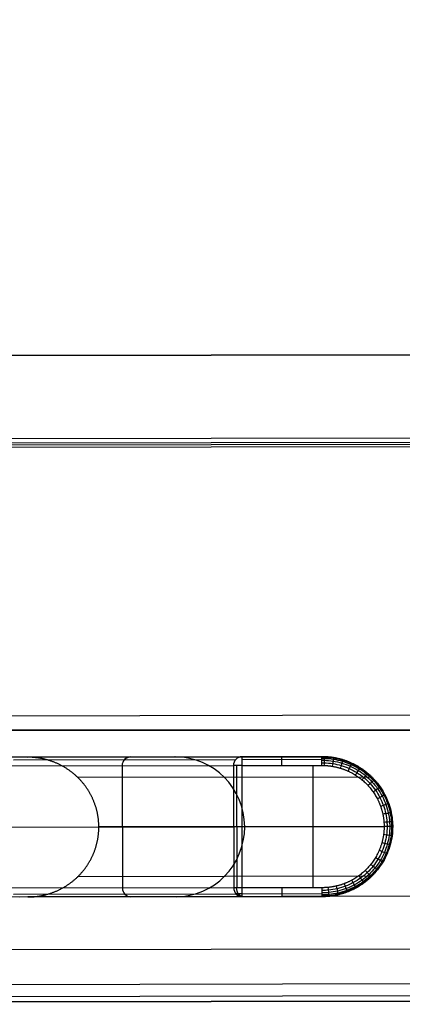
# Model space of a CAD drawing. Header units: millimetres. Extents: x -952 to 954, y -378 to 387.
# Tile 3 of 24: x -639 to -569, y -378 to -199. Entities that reach past the tile are written whole.
import ezdxf

# ---------------------------------------------------------------- set-up
doc = ezdxf.new("R2010")
doc.units = ezdxf.units.MM
doc.header["$MEASUREMENT"] = 0
doc.layers.add('Leather mattress', color=7, linetype='Continuous', true_color=0xbc9765)
doc.layers.add('Level daybed', color=7, linetype='Continuous', true_color=0x3234a1)

msp = doc.modelspace()

# ---------------------------------------------------------------- linework, layer by layer
at = {"layer": 'Leather mattress'}
for points, weights, knots in [([(-846.64, -327.98, 347.09), (-6.63, -327.98, 347.09), (833.38, -327.98, 347.09), (883.38, -327.98, 347.09), (883.38, -277.98, 347.09), (883.38, 2.67, 347.09), (883.38, 283.32, 347.09), (883.38, 333.32, 347.09), (833.38, 333.32, 347.09), (-6.63, 333.32, 347.09), (-846.64, 333.32, 347.09), (-896.64, 333.32, 347.09), (-896.64, 283.32, 347.09), (-896.64, 2.67, 347.09), (-896.64, -277.98, 347.09), (-896.64, -327.98, 347.09), (-846.64, -327.98, 347.09)], [1, 1, 1, 0.707106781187, 1, 1, 1, 0.707106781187, 1, 1, 1, 0.707106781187, 1, 1, 1, 0.707106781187, 1], [9793.823616, 9793.823616, 9793.823616, 11473.838665, 11473.838665, 11552.378481, 11552.378481, 12113.684382, 12113.684382, 12192.224198, 12192.224198, 13872.239247, 13872.239247, 13950.779064, 13950.779064, 14512.084964, 14512.084964, 14590.624781, 14590.624781, 14590.624781]), ([(-846.64, -327.98, 397.09), (-6.63, -327.98, 397.09), (833.38, -327.98, 397.09), (883.38, -327.98, 397.09), (883.38, -277.98, 397.09), (883.38, 2.67, 397.09), (883.38, 283.32, 397.09), (883.38, 333.32, 397.09), (833.38, 333.32, 397.09), (-6.63, 333.32, 397.09), (-846.64, 333.32, 397.09), (-896.64, 333.32, 397.09), (-896.64, 283.32, 397.09), (-896.64, 2.67, 397.09), (-896.64, -277.98, 397.09), (-896.64, -327.98, 397.09), (-846.64, -327.98, 397.09)], [1, 1, 1, 0.707106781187, 1, 1, 1, 0.707106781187, 1, 1, 1, 0.707106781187, 1, 1, 1, 0.707106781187, 1], [9793.823616, 9793.823616, 9793.823616, 11473.838665, 11473.838665, 11552.378481, 11552.378481, 12113.684382, 12113.684382, 12192.224198, 12192.224198, 13872.239247, 13872.239247, 13950.779064, 13950.779064, 14512.084964, 14512.084964, 14590.624781, 14590.624781, 14590.624781]), ([(-846.64, -327.98, 372.09), (-896.64, -327.98, 372.09), (-896.64, -277.98, 372.09), (-896.64, 2.67, 372.09), (-896.64, 283.32, 372.09), (-896.64, 333.32, 372.09), (-846.64, 333.32, 372.09), (-6.63, 333.32, 372.09), (833.38, 333.32, 372.09), (883.38, 333.32, 372.09), (883.38, 283.32, 372.09), (883.38, 2.67, 372.09), (883.38, -277.98, 372.09), (883.38, -327.98, 372.09), (833.38, -327.98, 372.09), (-6.63, -327.98, 372.09), (-846.64, -327.98, 372.09)], [1, 0.707106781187, 1, 1, 1, 0.707106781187, 1, 1, 1, 0.707106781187, 1, 1, 1, 0.707106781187, 1, 1, 1], [-14590.624781, -14590.624781, -14590.624781, -14512.084964, -14512.084964, -13950.779064, -13950.779064, -13872.239247, -13872.239247, -12192.224198, -12192.224198, -12113.684382, -12113.684382, -11552.378481, -11552.378481, -11473.838665, -11473.838665, -9793.823616, -9793.823616, -9793.823616])]:
    msp.add_rational_spline(points, weights, degree=2, knots=knots, dxfattribs=at)
at = {"layer": 'Level daybed'}
for p, q in [((-849.82, -260.24, 321.44), (851.98, -257.24, 321.44)), ((-849.82, -260.24, 333.74), (851.98, -257.24, 333.74)), ((851.98, -257.24, 327.59), (-849.82, -260.24, 327.59)), ((-949.75, -276.68, 346.44), (951.97, -273.34, 346.44)), ((-948.21, -277.08, 346.84), (950.44, -273.74, 346.84)), ((-849.79, -276.11, 346.04), (852.01, -273.12, 346.04)), ((-849, -275.32, 334.65), (851.21, -272.32, 334.65)), ((-948.13, -325.89, 346.84), (950.52, -322.55, 346.84)), ((-598.29, -332.82, 18.22), (-638.75, -332.89, 247.72)), ((-598.29, -332.82, 18.22), (-638.75, -332.89, 247.72)), ((-637.24, -332.89, 321.44), (-583.78, -332.8, 18.22)), ((-637.24, -332.89, 321.44), (-583.78, -332.8, 18.22)), ((-610.51, -332.84, 169.83), (-625.02, -332.87, 169.83)), ((-583.78, -332.8, 18.22), (-598.29, -332.82, 18.22)), ((-583.78, -332.8, 18.22), (-598.29, -332.82, 18.22)), ((-637.24, -332.89, 321.44), (-645.34, -332.9, 321.44)), ((-640.31, -334.48, 247.44), (-599.85, -334.41, 17.95)), ((-640.31, -334.48, 247.44), (-599.85, -334.41, 17.95)), ((-639.86, -333.36, 247.52), (-599.39, -333.29, 18.03)), ((-620.08, -334.45, 132.7), (-620.04, -356.67, 132.7)), ((-599.85, -334.41, 17.95), (-599.81, -356.64, 17.95)), ((-599.85, -334.41, 17.95), (-599.81, -356.64, 17.95)), ((-599.3, -334.41, 17.01), (-599.26, -356.63, 17.01)), ((-598.28, -333.29, 17.1), (-583.78, -333.26, 17.1)), ((-598.28, -334.41, 16.64), (-583.77, -334.38, 16.64)), ((-598.28, -334.41, 16.64), (-583.77, -334.38, 16.64)), ((-598.24, -356.63, 16.64), (-598.28, -334.41, 16.64)), ((-598.24, -356.63, 16.64), (-598.28, -334.41, 16.64)), ((-585.35, -356.61, 16.64), (-585.39, -334.39, 16.64)), ((-574.69, -336.5, 18.42), (-628.12, -336.59, 321.44)), ((-640.29, -345.59, 247.44), (-599.83, -345.52, 17.95)), ((-570.91, -345.47, 18.5), (-624.32, -345.57, 321.44)), ((-570.91, -345.47, 18.5), (-624.32, -345.57, 321.44)), ((-598.26, -345.52, 16.64), (-572.47, -345.48, 16.64)), ((902.95, -355.58, 321.44), (-900.44, -358.75, 321.44)), ((-628.09, -354.55, 321.44), (-574.66, -354.46, 18.42)), ((-599.81, -356.64, 17.95), (-640.27, -356.71, 247.44)), ((-599.81, -356.64, 17.95), (-640.27, -356.71, 247.44)), ((-599.35, -357.76, 18.03), (-639.81, -357.83, 247.52)), ((-583.74, -356.61, 16.64), (-598.24, -356.63, 16.64)), ((-583.74, -356.61, 16.64), (-598.24, -356.63, 16.64)), ((-583.73, -357.73, 17.1), (-598.24, -357.76, 17.1)), ((-637.2, -358.29, 321.44), (-657.87, -358.33, 321.44)), ((-638.71, -358.29, 247.72), (-598.24, -358.22, 18.22)), ((-638.71, -358.29, 247.72), (-598.24, -358.22, 18.22)), ((-583.73, -358.2, 18.22), (-637.2, -358.29, 321.44)), ((-583.73, -358.2, 18.22), (-637.2, -358.29, 321.44)), ((-610.47, -358.24, 169.83), (-624.97, -358.27, 169.83)), ((-620.8, -358.26, 146.17), (-620.8, -358.26, 228.45)), ((-598.24, -358.22, 18.22), (-583.73, -358.2, 18.22)), ((-598.24, -358.22, 18.22), (-583.73, -358.2, 18.22)), ((-900.43, -368.28, 330.96), (902.97, -365.1, 330.96)), ((-900.42, -374.63, 346.84), (902.98, -371.45, 346.84)), ((902.99, -373.7, 345.91), (-900.41, -376.87, 345.91)), ((-900.41, -377.8, 340.49), (902.99, -374.63, 340.49)), ((902.99, -374.63, 343.66), (-900.41, -377.8, 343.66)), ((902.99, -374.63, 342.07), (-900.41, -377.8, 342.07))]:
    msp.add_line(p, q, dxfattribs=at)
at = {"layer": 'Level daybed', "extrusion": (-0.173648, -0.000305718, 0.984808)}
for centre, radius, start, end in [((333.35, -586.61, 238.46), 1.59, 180, 270), ((344.47, -572.32, 272.39), 12.7, 90, 180), ((333.35, -586.61, 121.94), 1.59, 180, 270), ((344.47, -572.32, 272.39), 12.7, 360, 90), ((355.58, -586.61, 238.46), 1.59, 270, 0), ((355.58, -586.61, 121.94), 1.59, 270, 0), ((355.58, -586.61, 121.94), 1.59, 270, 0)]:
    msp.add_arc(centre, radius, start, end, dxfattribs=at)
at = {"layer": 'Level daybed', "extrusion": (0.999998, 0.001761, 0)}
for centre, start, end in [((-333.35, 18.22, -598.87), 270, 0), ((-333.35, 18.22, -591.62), 270, 0), ((-333.35, 18.22, -584.36), 270, 0), ((-333.35, 18.22, -584.36), 270, 0), ((-355.58, 18.22, -591.62), 180, 270), ((-355.58, 18.22, -584.36), 180, 270), ((-355.58, 18.22, -584.36), 180, 270)]:
    msp.add_arc(centre, 1.59, start, end, dxfattribs=at)
at = {"layer": 'Level daybed', "extrusion": (-0.001761, 0.999998, 0)}
for centre, radius, start, end in [((598.87, 18.22, -333.35), 1.59, 270, 350), ((598.87, 18.22, -344.47), 1.59, 270, 350), ((573.08, 18.22, -344.47), 1.59, 170, 270), ((573.08, 18.22, -344.47), 1.59, 170, 270), ((598.87, 18.22, -355.58), 1.59, 270, 350), ((598.87, 18.22, -355.58), 1.59, 270, 350), ((598.87, 18.22, -356.66), 1.17, 270, 350)]:
    msp.add_arc(centre, radius, start, end, dxfattribs=at)
at = {"layer": 'Level daybed', "extrusion": (0.766043, 0.001349, -0.642788)}
msp.add_arc((-355.58, -370.99, -470.48), 1.59, 180, 270, dxfattribs=at)
at = {"layer": 'Level daybed', "extrusion": (0.999998, 0.001761, -4.37096e-15)}
msp.add_arc((-355.58, 18.22, -598.87), 1.59, 180, 270, dxfattribs=at)
msp.add_arc((-355.58, 18.22, -598.87), 1.59, 180, 270, dxfattribs=at)
at = {"layer": 'Level daybed'}
for points, degree, knots in [([(-570.91, -345.47, 18.5), (-570.91, -343.48, 18.5), (-571.31, -341.48, 18.49), (-572.11, -339.59, 18.48), (-574.41, -336.22, 18.43), (-577.83, -333.96, 18.35), (-579.74, -333.18, 18.31), (-581.76, -332.79, 18.27), (-583.78, -332.8, 18.22)], 5, [3.141593, 3.141593, 3.141593, 3.141593, 3.141593, 3.141593, 3.926991, 3.926991, 3.926991, 4.712389, 4.712389, 4.712389, 4.712389, 4.712389, 4.712389]), ([(-570.91, -345.47, 18.5), (-570.91, -343.48, 18.5), (-571.31, -341.48, 18.49), (-572.11, -339.59, 18.48), (-574.41, -336.22, 18.43), (-577.83, -333.96, 18.35), (-579.74, -333.18, 18.31), (-581.76, -332.79, 18.27), (-583.78, -332.8, 18.22)], 5, [3.141593, 3.141593, 3.141593, 3.141593, 3.141593, 3.141593, 3.926991, 3.926991, 3.926991, 4.712389, 4.712389, 4.712389, 4.712389, 4.712389, 4.712389]), ([(-583.35, -332.8, 18.23), (-583.35, -332.8, 18.07), (-583.35, -332.83, 17.9), (-583.35, -332.93, 17.58), (-583.35, -333, 17.43), (-583.36, -333.2, 17.16), (-583.36, -333.32, 17.04), (-583.37, -333.59, 16.84), (-583.38, -333.74, 16.77), (-583.39, -334.05, 16.66), (-583.39, -334.22, 16.64), (-583.4, -334.39, 16.64)], 3, [0, 0, 0, 0, 0.2, 0.2, 0.4, 0.4, 0.6, 0.6, 0.8, 0.8, 0.999998, 0.999998, 0.999998, 0.999998]), ([(-624.32, -345.57, 321.44), (-624.33, -343.57, 321.44), (-624.73, -341.58, 321.44), (-625.53, -339.69, 321.44), (-627.84, -336.32, 321.44), (-631.27, -334.05, 321.44), (-633.19, -333.27, 321.44), (-635.22, -332.89, 321.44), (-637.24, -332.89, 321.44)], 5, [3.141593, 3.141593, 3.141593, 3.141593, 3.141593, 3.141593, 3.926991, 3.926991, 3.926991, 4.712389, 4.712389, 4.712389, 4.712389, 4.712389, 4.712389]), ([(-583.78, -332.87, 17.73), (-583.64, -332.87, 17.74), (-583.49, -332.87, 17.74), (-582.78, -332.89, 17.75), (-582.21, -332.94, 17.76), (-581.09, -333.12, 17.78), (-580.53, -333.25, 17.79), (-579.44, -333.58, 17.81), (-578.91, -333.77, 17.81), (-577.87, -334.24, 17.83), (-577.36, -334.51, 17.84), (-576.4, -335.11, 17.86), (-575.94, -335.44, 17.86), (-575.06, -336.17, 17.88), (-574.64, -336.56, 17.89), (-573.87, -337.39, 17.9), (-573.51, -337.83, 17.91), (-572.86, -338.76, 17.92), (-572.57, -339.25, 17.92), (-572.05, -340.25, 17.93), (-571.82, -340.78, 17.93), (-571.44, -341.84, 17.94), (-571.29, -342.39, 17.94), (-571.06, -343.5, 17.95), (-570.98, -344.06, 17.95), (-570.92, -344.91, 17.95), (-570.91, -345.19, 17.95), (-570.91, -345.47, 17.95)], 3, [157.079633, 157.079633, 157.079633, 157.079633, 160.421753, 160.421753, 173.790232, 173.790232, 187.158711, 187.158711, 200.527191, 200.527191, 213.89567, 213.89567, 227.264149, 227.264149, 240.632629, 240.632629, 254.001108, 254.001108, 267.369588, 267.369588, 280.738067, 280.738067, 294.106546, 294.106546, 307.475026, 307.475026, 314.159265, 314.159265, 314.159265, 314.159265]), ([(-583.78, -333.1, 17.29), (-583.64, -333.1, 17.29), (-583.5, -333.1, 17.29), (-582.8, -333.11, 17.3), (-582.24, -333.16, 17.31), (-581.13, -333.34, 17.32), (-580.59, -333.46, 17.33), (-579.51, -333.78, 17.34), (-578.99, -333.97, 17.34), (-577.96, -334.43, 17.35), (-577.47, -334.69, 17.36), (-576.52, -335.28, 17.37), (-576.06, -335.61, 17.38), (-575.19, -336.32, 17.39), (-574.79, -336.7, 17.39), (-574.02, -337.52, 17.4), (-573.67, -337.95, 17.4), (-573.03, -338.87, 17.41), (-572.74, -339.34, 17.41), (-572.22, -340.34, 17.42), (-572, -340.85, 17.42), (-571.62, -341.9, 17.43), (-571.47, -342.44, 17.43), (-571.24, -343.53, 17.43), (-571.17, -344.08, 17.43), (-571.11, -344.92, 17.43), (-571.1, -345.19, 17.43), (-571.1, -345.47, 17.43)], 3, [157.079633, 157.079633, 157.079633, 157.079633, 160.421753, 160.421753, 173.790232, 173.790232, 187.158711, 187.158711, 200.527191, 200.527191, 213.89567, 213.89567, 227.264149, 227.264149, 240.632629, 240.632629, 254.001108, 254.001108, 267.369588, 267.369588, 280.738067, 280.738067, 294.106546, 294.106546, 307.475026, 307.475026, 314.159265, 314.159265, 314.159265, 314.159265]), ([(-583.78, -333.45, 16.94), (-583.64, -333.45, 16.94), (-583.5, -333.45, 16.94), (-582.82, -333.47, 16.95), (-582.28, -333.51, 16.95), (-581.21, -333.68, 16.95), (-580.67, -333.8, 16.96), (-579.63, -334.11, 16.96), (-579.12, -334.3, 16.97), (-578.12, -334.75, 16.97), (-577.64, -335, 16.97), (-576.72, -335.57, 16.98), (-576.27, -335.89, 16.98), (-575.43, -336.58, 16.99), (-575.04, -336.95, 16.99), (-574.3, -337.75, 16.99), (-573.95, -338.17, 16.99), (-573.33, -339.06, 17), (-573.04, -339.52, 17), (-572.54, -340.48, 17), (-572.33, -340.98, 17), (-571.96, -342, 17.01), (-571.82, -342.52, 17.01), (-571.59, -343.58, 17.01), (-571.52, -344.12, 17.01), (-571.46, -344.93, 17.01), (-571.45, -345.2, 17.01), (-571.45, -345.47, 17.01)], 3, [157.079633, 157.079633, 157.079633, 157.079633, 160.421753, 160.421753, 173.790232, 173.790232, 187.158711, 187.158711, 200.527191, 200.527191, 213.89567, 213.89567, 227.264149, 227.264149, 240.632629, 240.632629, 254.001108, 254.001108, 267.369588, 267.369588, 280.738067, 280.738067, 294.106546, 294.106546, 307.475026, 307.475026, 314.159265, 314.159265, 314.159265, 314.159265]), ([(-583.78, -333.89, 16.72), (-583.64, -333.89, 16.72), (-583.51, -333.89, 16.72), (-582.86, -333.91, 16.72), (-582.33, -333.96, 16.72), (-581.3, -334.12, 16.72), (-580.79, -334.24, 16.72), (-579.78, -334.54, 16.72), (-579.29, -334.72, 16.72), (-578.33, -335.16, 16.72), (-577.87, -335.4, 16.72), (-576.98, -335.95, 16.73), (-576.55, -336.26, 16.73), (-575.75, -336.93, 16.73), (-575.37, -337.28, 16.73), (-574.66, -338.05, 16.73), (-574.33, -338.46, 16.73), (-573.73, -339.31, 16.73), (-573.46, -339.76, 16.73), (-572.98, -340.68, 16.73), (-572.77, -341.16, 16.73), (-572.42, -342.14, 16.73), (-572.28, -342.64, 16.73), (-572.06, -343.66, 16.73), (-571.99, -344.18, 16.73), (-571.94, -344.95, 16.73), (-571.93, -345.21, 16.73), (-571.93, -345.47, 16.73)], 3, [157.079633, 157.079633, 157.079633, 157.079633, 160.421753, 160.421753, 173.790232, 173.790232, 187.158711, 187.158711, 200.527191, 200.527191, 213.89567, 213.89567, 227.264149, 227.264149, 240.632629, 240.632629, 254.001108, 254.001108, 267.369588, 267.369588, 280.738067, 280.738067, 294.106546, 294.106546, 307.475026, 307.475026, 314.159265, 314.159265, 314.159265, 314.159265]), ([(-583.77, -334.38, 16.64), (-582, -334.38, 16.64), (-580.23, -334.72, 16.64), (-578.55, -335.4, 16.64), (-575.54, -337.38, 16.64), (-573.52, -340.33, 16.64), (-572.83, -341.98, 16.64), (-572.47, -343.73, 16.64), (-572.47, -345.48, 16.64)], 5, [1.570796, 1.570796, 1.570796, 1.570796, 1.570796, 1.570796, 2.356194, 2.356194, 2.356194, 3.141593, 3.141593, 3.141593, 3.141593, 3.141593, 3.141593]), ([(-583.77, -334.38, 16.64), (-582, -334.38, 16.64), (-580.23, -334.72, 16.64), (-578.55, -335.4, 16.64), (-575.54, -337.38, 16.64), (-573.52, -340.33, 16.64), (-572.83, -341.98, 16.64), (-572.47, -343.73, 16.64), (-572.47, -345.48, 16.64)], 5, [1.570796, 1.570796, 1.570796, 1.570796, 1.570796, 1.570796, 2.356194, 2.356194, 2.356194, 3.141593, 3.141593, 3.141593, 3.141593, 3.141593, 3.141593]), ([(-581.64, -332.97, 18.27), (-581.64, -332.96, 18.1), (-581.64, -332.99, 17.93), (-581.66, -333.08, 17.61), (-581.67, -333.16, 17.45), (-581.7, -333.35, 17.18), (-581.72, -333.46, 17.05), (-581.77, -333.73, 16.85), (-581.79, -333.88, 16.77), (-581.84, -334.2, 16.66), (-581.87, -334.37, 16.64), (-581.9, -334.53, 16.64)], 3, [0.0000001, 0.0000001, 0.0000001, 0.0000001, 0.2, 0.2, 0.4, 0.4, 0.6, 0.6, 0.8, 0.8, 0.999998, 0.999998, 0.999998, 0.999998]), ([(-579.97, -333.36, 18.31), (-579.97, -333.35, 18.14), (-579.97, -333.37, 17.96), (-580, -333.46, 17.63), (-580.02, -333.53, 17.47), (-580.08, -333.71, 17.19), (-580.11, -333.83, 17.06), (-580.19, -334.09, 16.86), (-580.24, -334.24, 16.77), (-580.33, -334.55, 16.67), (-580.38, -334.71, 16.64), (-580.43, -334.88, 16.64)], 3, [0.0000001, 0.0000001, 0.0000001, 0.0000001, 0.2, 0.2, 0.4, 0.4, 0.6, 0.6, 0.8, 0.8, 0.999999, 0.999999, 0.999999, 0.999999]), ([(-578.37, -333.97, 18.34), (-578.36, -333.95, 18.17), (-578.37, -333.97, 17.99), (-578.41, -334.05, 17.66), (-578.44, -334.11, 17.49), (-578.51, -334.29, 17.2), (-578.56, -334.4, 17.07), (-578.68, -334.65, 16.86), (-578.74, -334.79, 16.78), (-578.88, -335.09, 16.67), (-578.95, -335.25, 16.64), (-579.02, -335.41, 16.64)], 3, [0, 0, 0, 0, 0.2, 0.2, 0.4, 0.4, 0.6, 0.6, 0.8, 0.8, 0.9999998, 0.9999998, 0.9999998, 0.9999998]), ([(-576.86, -334.78, 18.37), (-576.85, -334.76, 18.2), (-576.86, -334.78, 18.02), (-576.9, -334.85, 17.68), (-576.94, -334.91, 17.51), (-577.04, -335.07, 17.22), (-577.11, -335.17, 17.09), (-577.25, -335.4, 16.87), (-577.34, -335.54, 16.78), (-577.51, -335.82, 16.67), (-577.61, -335.97, 16.64), (-577.7, -336.12, 16.64)], 3, [0, 0, 0, 0, 0.2, 0.2, 0.4, 0.4, 0.6, 0.6, 0.8, 0.8, 0.9999999, 0.9999999, 0.9999999, 0.9999999]), ([(-575.48, -335.78, 18.4), (-575.47, -335.77, 18.23), (-575.47, -335.77, 18.05), (-575.52, -335.84, 17.7), (-575.57, -335.89, 17.53), (-575.69, -336.03, 17.23), (-575.76, -336.13, 17.09), (-575.94, -336.34, 16.87), (-576.04, -336.46, 16.79), (-576.26, -336.72, 16.67), (-576.37, -336.86, 16.64), (-576.49, -337, 16.64)], 3, [0.0000001, 0.0000001, 0.0000001, 0.0000001, 0.2, 0.2, 0.4, 0.4, 0.6, 0.6, 0.8, 0.8, 0.9999993, 0.9999993, 0.9999993, 0.9999993]), ([(-574.24, -336.96, 18.43), (-574.23, -336.94, 18.25), (-574.23, -336.95, 18.07), (-574.29, -337, 17.72), (-574.34, -337.05, 17.55), (-574.47, -337.17, 17.24), (-574.56, -337.25, 17.1), (-574.77, -337.44, 16.88), (-574.89, -337.55, 16.79), (-575.14, -337.78, 16.67), (-575.27, -337.9, 16.64), (-575.4, -338.03, 16.64)], 3, [0.0000002, 0.0000002, 0.0000002, 0.0000002, 0.2, 0.2, 0.4, 0.4, 0.6, 0.6, 0.8, 0.8, 0.9999984, 0.9999984, 0.9999984, 0.9999984]), ([(-573.18, -338.29, 18.45), (-573.15, -338.27, 18.27), (-573.16, -338.28, 18.09), (-573.22, -338.32, 17.73), (-573.27, -338.36, 17.56), (-573.43, -338.46, 17.25), (-573.52, -338.53, 17.11), (-573.75, -338.69, 16.88), (-573.89, -338.79, 16.79), (-574.17, -338.98, 16.67), (-574.31, -339.09, 16.64), (-574.46, -339.19, 16.64)], 3, [0.0000003, 0.0000003, 0.0000003, 0.0000003, 0.2, 0.2, 0.4, 0.4, 0.6, 0.6, 0.8, 0.8, 0.9999978, 0.9999978, 0.9999978, 0.9999978]), ([(-572.3, -339.75, 18.47), (-572.27, -339.73, 18.29), (-572.28, -339.74, 18.11), (-572.34, -339.77, 17.75), (-572.4, -339.8, 17.57), (-572.56, -339.88, 17.26), (-572.67, -339.94, 17.12), (-572.92, -340.07, 16.88), (-573.06, -340.14, 16.79), (-573.37, -340.3, 16.67), (-573.53, -340.38, 16.64), (-573.69, -340.47, 16.64)], 3, [0.0000004, 0.0000004, 0.0000004, 0.0000004, 0.2, 0.2, 0.4, 0.4, 0.6, 0.6, 0.8, 0.8, 0.9999977, 0.9999977, 0.9999977, 0.9999977]), ([(-571.63, -341.31, 18.49), (-571.6, -341.3, 18.3), (-571.6, -341.3, 18.12), (-571.66, -341.32, 17.76), (-571.72, -341.34, 17.58), (-571.9, -341.4, 17.26), (-572.01, -341.44, 17.12), (-572.28, -341.54, 16.89), (-572.43, -341.59, 16.79), (-572.76, -341.71, 16.67), (-572.93, -341.77, 16.64), (-573.1, -341.83, 16.64)], 3, [0.0000003, 0.0000003, 0.0000003, 0.0000003, 0.2, 0.2, 0.4, 0.4, 0.6, 0.6, 0.8, 0.8, 0.9999983, 0.9999983, 0.9999983, 0.9999983]), ([(-571.17, -342.94, 18.5), (-571.14, -342.94, 18.31), (-571.14, -342.94, 18.13), (-571.2, -342.95, 17.76), (-571.27, -342.96, 17.59), (-571.45, -343, 17.27), (-571.57, -343.03, 17.13), (-571.84, -343.08, 16.89), (-572, -343.12, 16.8), (-572.34, -343.19, 16.67), (-572.52, -343.22, 16.64), (-572.7, -343.26, 16.64)], 3, [0.0000001, 0.0000001, 0.0000001, 0.0000001, 0.2, 0.2, 0.4, 0.4, 0.6, 0.6, 0.8, 0.8, 0.9999993, 0.9999993, 0.9999993, 0.9999993]), ([(-570.94, -344.62, 18.5), (-570.91, -344.62, 18.32), (-570.91, -344.62, 18.13), (-570.97, -344.63, 17.77), (-571.03, -344.63, 17.59), (-571.22, -344.64, 17.27), (-571.34, -344.65, 17.13), (-571.62, -344.67, 16.89), (-571.78, -344.68, 16.8), (-572.13, -344.71, 16.67), (-572.31, -344.72, 16.64), (-572.5, -344.73, 16.64)], 3, [0, 0, 0, 0, 0.2, 0.2, 0.4, 0.4, 0.6, 0.6, 0.8, 0.8, 1, 1, 1, 1]), ([(-637.2, -358.29, 321.44), (-635.17, -358.29, 321.44), (-633.15, -357.89, 321.44), (-631.23, -357.1, 321.44), (-627.8, -354.83, 321.44), (-625.51, -351.45, 321.44), (-624.71, -349.56, 321.44), (-624.32, -347.56, 321.44), (-624.32, -345.57, 321.44)], 5, [4.712389, 4.712389, 4.712389, 4.712389, 4.712389, 4.712389, 5.497787, 5.497787, 5.497787, 6.283185, 6.283185, 6.283185, 6.283185, 6.283185, 6.283185]), ([(-572.47, -345.48, 16.64), (-572.47, -347.22, 16.64), (-572.81, -348.97, 16.64), (-573.51, -350.62, 16.64), (-575.52, -353.58, 16.64), (-578.51, -355.57, 16.64), (-580.19, -356.26, 16.64), (-581.96, -356.6, 16.64), (-583.74, -356.61, 16.64)], 5, [0, 0, 0, 0, 0, 0, 0.785398, 0.785398, 0.785398, 1.570796, 1.570796, 1.570796, 1.570796, 1.570796, 1.570796]), ([(-572.47, -345.48, 16.64), (-572.47, -347.22, 16.64), (-572.81, -348.97, 16.64), (-573.51, -350.62, 16.64), (-575.52, -353.58, 16.64), (-578.51, -355.57, 16.64), (-580.19, -356.26, 16.64), (-581.96, -356.6, 16.64), (-583.74, -356.61, 16.64)], 5, [0, 0, 0, 0, 0, 0, 0.785398, 0.785398, 0.785398, 1.570796, 1.570796, 1.570796, 1.570796, 1.570796, 1.570796]), ([(-583.73, -358.2, 18.22), (-581.71, -358.19, 18.27), (-579.7, -357.8, 18.31), (-577.78, -357.01, 18.35), (-574.37, -354.74, 18.43), (-572.09, -351.36, 18.48), (-571.3, -349.46, 18.49), (-570.9, -347.47, 18.5), (-570.91, -345.47, 18.5)], 5, [4.712389, 4.712389, 4.712389, 4.712389, 4.712389, 4.712389, 5.497787, 5.497787, 5.497787, 6.283185, 6.283185, 6.283185, 6.283185, 6.283185, 6.283185]), ([(-570.91, -345.47, 17.95), (-570.91, -346.04, 17.95), (-570.94, -346.6, 17.95), (-571.1, -347.73, 17.95), (-571.21, -348.28, 17.94), (-571.51, -349.37, 17.94), (-571.7, -349.91, 17.94), (-572.15, -350.95, 17.93), (-572.41, -351.46, 17.92), (-572.99, -352.43, 17.91), (-573.32, -352.89, 17.91), (-574.03, -353.78, 17.9), (-574.41, -354.2, 17.89), (-575.24, -354.98, 17.88), (-575.68, -355.35, 17.87), (-576.6, -356.01, 17.85), (-577.08, -356.31, 17.84), (-578.08, -356.85, 17.83), (-578.6, -357.09, 17.82), (-579.67, -357.49, 17.8), (-580.21, -357.66, 17.79), (-581.32, -357.91, 17.77), (-581.89, -358, 17.76), (-582.88, -358.1, 17.75), (-583.31, -358.12, 17.74), (-583.73, -358.12, 17.73)], 3, [0, 0, 0, 0, 13.368479, 13.368479, 26.736959, 26.736959, 40.105438, 40.105438, 53.473918, 53.473918, 66.842397, 66.842397, 80.210876, 80.210876, 93.579356, 93.579356, 106.947835, 106.947835, 120.316314, 120.316314, 133.684794, 133.684794, 147.053273, 147.053273, 157.079633, 157.079633, 157.079633, 157.079633]), ([(-571.1, -345.47, 17.43), (-571.1, -346.03, 17.43), (-571.13, -346.59, 17.43), (-571.28, -347.69, 17.43), (-571.4, -348.24, 17.43), (-571.69, -349.31, 17.42), (-571.88, -349.84, 17.42), (-572.32, -350.87, 17.42), (-572.58, -351.36, 17.41), (-573.16, -352.32, 17.41), (-573.48, -352.78, 17.4), (-574.18, -353.65, 17.4), (-574.56, -354.06, 17.39), (-575.37, -354.83, 17.38), (-575.8, -355.19, 17.38), (-576.71, -355.84, 17.37), (-577.19, -356.14, 17.36), (-578.18, -356.66, 17.35), (-578.69, -356.89, 17.35), (-579.74, -357.29, 17.33), (-580.27, -357.45, 17.33), (-581.37, -357.7, 17.32), (-581.92, -357.79, 17.31), (-582.89, -357.88, 17.3), (-583.31, -357.89, 17.3), (-583.73, -357.89, 17.29)], 3, [0, 0, 0, 0, 13.368479, 13.368479, 26.736959, 26.736959, 40.105438, 40.105438, 53.473918, 53.473918, 66.842397, 66.842397, 80.210876, 80.210876, 93.579356, 93.579356, 106.947835, 106.947835, 120.316314, 120.316314, 133.684794, 133.684794, 147.053273, 147.053273, 157.079633, 157.079633, 157.079633, 157.079633]), ([(-571.45, -345.47, 17.01), (-571.45, -346.01, 17.01), (-571.49, -346.56, 17.01), (-571.63, -347.63, 17.01), (-571.74, -348.16, 17.01), (-572.03, -349.2, 17.01), (-572.21, -349.72, 17), (-572.64, -350.71, 17), (-572.89, -351.19, 17), (-573.45, -352.12, 17), (-573.76, -352.57, 17), (-574.45, -353.41, 16.99), (-574.82, -353.81, 16.99), (-575.6, -354.56, 16.98), (-576.02, -354.91, 16.98), (-576.91, -355.54, 16.98), (-577.37, -355.83, 16.98), (-578.33, -356.34, 16.97), (-578.83, -356.57, 16.97), (-579.85, -356.95, 16.96), (-580.37, -357.11, 16.96), (-581.43, -357.35, 16.95), (-581.97, -357.44, 16.95), (-582.92, -357.53, 16.94), (-583.33, -357.54, 16.94), (-583.73, -357.54, 16.94)], 3, [0, 0, 0, 0, 13.368479, 13.368479, 26.736959, 26.736959, 40.105438, 40.105438, 53.473918, 53.473918, 66.842397, 66.842397, 80.210876, 80.210876, 93.579356, 93.579356, 106.947835, 106.947835, 120.316314, 120.316314, 133.684794, 133.684794, 147.053273, 147.053273, 157.079633, 157.079633, 157.079633, 157.079633]), ([(-571.93, -345.47, 16.73), (-571.93, -345.99, 16.73), (-571.96, -346.51, 16.73), (-572.1, -347.54, 16.73), (-572.21, -348.05, 16.73), (-572.48, -349.06, 16.73), (-572.66, -349.55, 16.73), (-573.07, -350.51, 16.73), (-573.31, -350.97, 16.73), (-573.85, -351.86, 16.73), (-574.15, -352.29, 16.73), (-574.8, -353.11, 16.73), (-575.15, -353.49, 16.73), (-575.91, -354.21, 16.73), (-576.32, -354.54, 16.73), (-577.16, -355.16, 16.72), (-577.61, -355.44, 16.72), (-578.53, -355.93, 16.72), (-579.01, -356.15, 16.72), (-579.99, -356.52, 16.72), (-580.49, -356.67, 16.72), (-581.52, -356.91, 16.72), (-582.03, -356.99, 16.72), (-582.95, -357.08, 16.72), (-583.34, -357.1, 16.72), (-583.73, -357.1, 16.72)], 3, [0, 0, 0, 0, 13.368479, 13.368479, 26.736959, 26.736959, 40.105438, 40.105438, 53.473918, 53.473918, 66.842397, 66.842397, 80.210876, 80.210876, 93.579356, 93.579356, 106.947835, 106.947835, 120.316314, 120.316314, 133.684794, 133.684794, 147.053273, 147.053273, 157.079633, 157.079633, 157.079633, 157.079633]), ([(-583.73, -358.2, 18.22), (-581.71, -358.19, 18.27), (-579.7, -357.8, 18.31), (-577.78, -357.01, 18.35), (-574.37, -354.74, 18.43), (-572.09, -351.36, 18.48), (-571.3, -349.46, 18.49), (-570.9, -347.47, 18.5), (-570.91, -345.47, 18.5)], 5, [4.712389, 4.712389, 4.712389, 4.712389, 4.712389, 4.712389, 5.497787, 5.497787, 5.497787, 6.283185, 6.283185, 6.283185, 6.283185, 6.283185, 6.283185]), ([(-571.02, -347.17, 18.5), (-570.99, -347.17, 18.32), (-570.99, -347.17, 18.13), (-571.05, -347.16, 17.77), (-571.12, -347.15, 17.59), (-571.3, -347.13, 17.27), (-571.42, -347.11, 17.13), (-571.7, -347.07, 16.89), (-571.86, -347.05, 16.8), (-572.2, -347.01, 16.67), (-572.39, -346.98, 16.64), (-572.57, -346.96, 16.64)], 3, [0.0000001, 0.0000001, 0.0000001, 0.0000001, 0.2, 0.2, 0.4, 0.4, 0.6, 0.6, 0.8, 0.8, 0.9999997, 0.9999997, 0.9999997, 0.9999997]), ([(-571.36, -348.83, 18.49), (-571.33, -348.84, 18.31), (-571.33, -348.84, 18.12), (-571.39, -348.82, 17.76), (-571.46, -348.8, 17.59), (-571.63, -348.75, 17.27), (-571.75, -348.72, 17.12), (-572.02, -348.65, 16.89), (-572.18, -348.6, 16.8), (-572.51, -348.51, 16.67), (-572.69, -348.46, 16.64), (-572.87, -348.41, 16.64)], 3, [0.0000002, 0.0000002, 0.0000002, 0.0000002, 0.2, 0.2, 0.4, 0.4, 0.6, 0.6, 0.8, 0.8, 0.9999987, 0.9999987, 0.9999987, 0.9999987]), ([(-571.92, -350.43, 18.48), (-571.89, -350.44, 18.3), (-571.89, -350.44, 18.11), (-571.96, -350.42, 17.75), (-572.02, -350.39, 17.58), (-572.19, -350.32, 17.26), (-572.3, -350.27, 17.12), (-572.56, -350.16, 16.89), (-572.71, -350.1, 16.79), (-573.02, -349.96, 16.67), (-573.19, -349.89, 16.64), (-573.36, -349.81, 16.64)], 3, [0.0000003, 0.0000003, 0.0000003, 0.0000003, 0.2, 0.2, 0.4, 0.4, 0.6, 0.6, 0.8, 0.8, 0.9999979, 0.9999979, 0.9999979, 0.9999979]), ([(-573.66, -353.35, 18.44), (-573.64, -353.36, 18.26), (-573.64, -353.36, 18.08), (-573.7, -353.31, 17.73), (-573.75, -353.27, 17.55), (-573.9, -353.15, 17.25), (-574, -353.08, 17.11), (-574.21, -352.9, 16.88), (-574.34, -352.8, 16.79), (-574.61, -352.59, 16.67), (-574.75, -352.48, 16.64), (-574.89, -352.37, 16.64)], 3, [0.0000003, 0.0000003, 0.0000003, 0.0000003, 0.2, 0.2, 0.4, 0.4, 0.6, 0.6, 0.8, 0.8, 0.999998, 0.999998, 0.999998, 0.999998]), ([(-572.69, -351.95, 18.46), (-572.67, -351.96, 18.28), (-572.67, -351.96, 18.1), (-572.73, -351.92, 17.74), (-572.79, -351.89, 17.57), (-572.95, -351.79, 17.25), (-573.05, -351.73, 17.11), (-573.29, -351.59, 16.88), (-573.43, -351.5, 16.79), (-573.72, -351.33, 16.67), (-573.88, -351.23, 16.64), (-574.04, -351.14, 16.64)], 3, [0.0000004, 0.0000004, 0.0000004, 0.0000004, 0.2, 0.2, 0.4, 0.4, 0.6, 0.6, 0.8, 0.8, 0.9999976, 0.9999976, 0.9999976, 0.9999976]), ([(-574.81, -354.61, 18.42), (-574.79, -354.62, 18.24), (-574.8, -354.62, 18.06), (-574.85, -354.56, 17.71), (-574.9, -354.51, 17.54), (-575.03, -354.38, 17.24), (-575.11, -354.29, 17.1), (-575.31, -354.09, 16.88), (-575.42, -353.97, 16.79), (-575.65, -353.73, 16.67), (-575.77, -353.6, 16.64), (-575.9, -353.47, 16.64)], 3, [0.0000001, 0.0000001, 0.0000001, 0.0000001, 0.2, 0.2, 0.4, 0.4, 0.6, 0.6, 0.8, 0.8, 0.9999988, 0.9999988, 0.9999988, 0.9999988]), ([(-579.12, -357.34, 18.32), (-579.11, -357.35, 18.15), (-579.12, -357.33, 17.98), (-579.15, -357.25, 17.64), (-579.18, -357.18, 17.48), (-579.25, -357, 17.2), (-579.29, -356.89, 17.07), (-579.39, -356.63, 16.86), (-579.44, -356.49, 16.78), (-579.56, -356.18, 16.67), (-579.62, -356.02, 16.64), (-579.68, -355.86, 16.64)], 3, [0, 0, 0, 0, 0.2, 0.2, 0.4, 0.4, 0.6, 0.6, 0.8, 0.8, 0.9999994, 0.9999994, 0.9999994, 0.9999994]), ([(-577.56, -356.62, 18.36), (-577.55, -356.63, 18.18), (-577.56, -356.62, 18.01), (-577.6, -356.55, 17.67), (-577.64, -356.48, 17.5), (-577.73, -356.32, 17.21), (-577.78, -356.21, 17.08), (-577.92, -355.97, 16.86), (-577.99, -355.83, 16.78), (-578.15, -355.54, 16.67), (-578.23, -355.38, 16.64), (-578.32, -355.23, 16.64)], 3, [0, 0, 0, 0, 0.2, 0.2, 0.4, 0.4, 0.6, 0.6, 0.8, 0.8, 1, 1, 1, 1]), ([(-576.12, -355.71, 18.39), (-576.11, -355.72, 18.21), (-576.11, -355.71, 18.03), (-576.16, -355.65, 17.69), (-576.2, -355.59, 17.52), (-576.31, -355.44, 17.22), (-576.38, -355.34, 17.09), (-576.55, -355.11, 16.87), (-576.64, -354.99, 16.78), (-576.84, -354.72, 16.67), (-576.94, -354.57, 16.64), (-577.05, -354.43, 16.64)], 3, [0, 0, 0, 0, 0.2, 0.2, 0.4, 0.4, 0.6, 0.6, 0.8, 0.8, 0.9999997, 0.9999997, 0.9999997, 0.9999997]), ([(-582.45, -358.13, 18.25), (-582.45, -358.13, 18.08), (-582.45, -358.11, 17.92), (-582.46, -358.01, 17.59), (-582.47, -357.93, 17.44), (-582.49, -357.74, 17.17), (-582.5, -357.62, 17.05), (-582.53, -357.35, 16.85), (-582.54, -357.2, 16.77), (-582.57, -356.88, 16.66), (-582.59, -356.72, 16.64), (-582.61, -356.55, 16.64)], 3, [0, 0, 0, 0, 0.2, 0.2, 0.4, 0.4, 0.6, 0.6, 0.8, 0.8, 0.9999981, 0.9999981, 0.9999981, 0.9999981]), ([(-580.76, -357.84, 18.29), (-580.75, -357.85, 18.12), (-580.76, -357.83, 17.95), (-580.78, -357.74, 17.62), (-580.8, -357.67, 17.46), (-580.84, -357.48, 17.18), (-580.87, -357.36, 17.06), (-580.93, -357.1, 16.85), (-580.97, -356.95, 16.77), (-581.04, -356.63, 16.67), (-581.08, -356.47, 16.64), (-581.12, -356.3, 16.64)], 3, [0.0000001, 0.0000001, 0.0000001, 0.0000001, 0.2, 0.2, 0.4, 0.4, 0.6, 0.6, 0.8, 0.8, 0.9999985, 0.9999985, 0.9999985, 0.9999985])]:
    msp.add_open_spline(points, degree=degree, knots=knots, dxfattribs=at)

doc.saveas('drawing.dxf')
